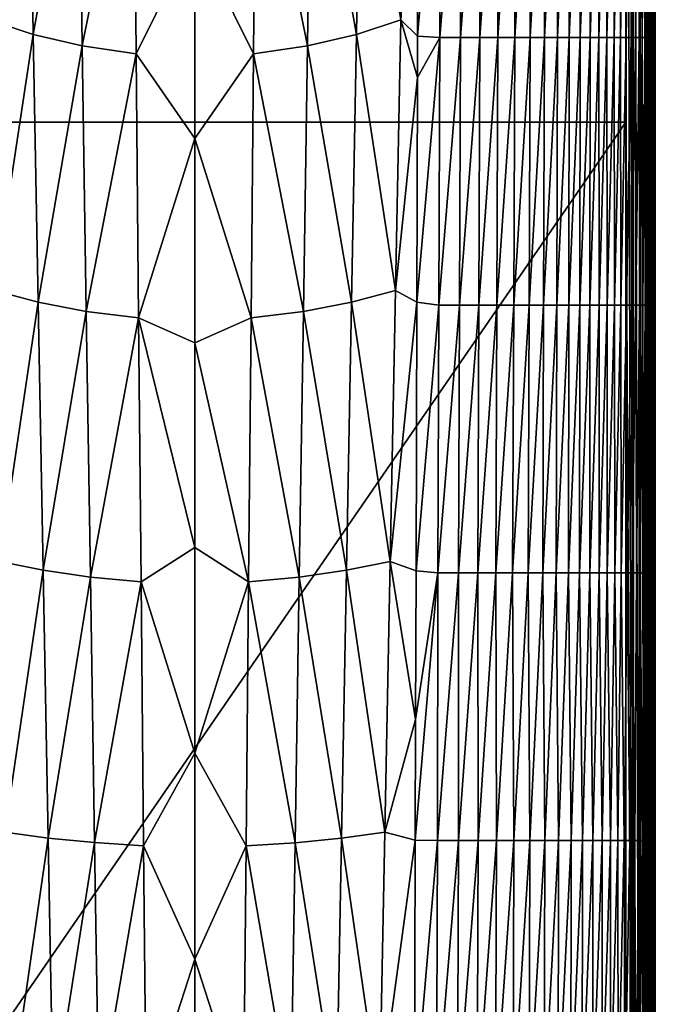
# Model space of a CAD drawing. Header units: metres. Extents: x -82 to 67, y -109 to 109.
# Tile 58 of 216: x -18 to 4, y -74 to -41. Entities that reach past the tile are written whole.
import ezdxf

# ---------------------------------------------------------------- set-up
doc = ezdxf.new("R2010")
doc.units = ezdxf.units.M
doc.layers.add('solid_21_382_010_XXX', color=7, linetype='CONTINUOUS')

msp = doc.modelspace()

# ---------------------------------------------------------------- linework, layer by layer
at = {"layer": 'solid_21_382_010_XXX'}
for points in [[(2.598521, -1.536014, -22.642931), (-26.784222, -1.536013, -22.642931), (-26.784246, -44.197315, -22.642931)], [(2.598521, -1.536014, -22.642931), (-26.784246, -44.197315, -22.642931), (2.598529, -44.197315, -22.642931)], [(2.598521, -1.536014, -22.642931), (2.598529, -44.197315, -22.642931), (2.827302, -86.858627, -22.669306)], [(2.852906, -1.536016, -22.676046), (2.598521, -1.536014, -22.642931), (2.827302, -86.858627, -22.669306)], [(2.852906, -1.536016, -22.676046), (2.827302, -86.858627, -22.669306), (2.858518, -86.858627, -22.677156)], [(3.09091, -1.536014, -22.772713), (2.852906, -1.536016, -22.676046), (3.038268, -86.85862, -22.744455)], [(2.852906, -1.536016, -22.676046), (2.858518, -86.858627, -22.677156), (3.038268, -86.85862, -22.744455)], [(3.09091, -1.536014, -22.772713), (3.038268, -86.85862, -22.744455), (3.099275, -86.85862, -22.776884)], [(3.296548, -1.536013, -22.92668), (3.09091, -1.536014, -22.772713), (3.224324, -86.85862, -22.862169)], [(3.09091, -1.536014, -22.772713), (3.099275, -86.85862, -22.776884), (3.224324, -86.85862, -22.862169)], [(3.296548, -1.536013, -22.92668), (3.224324, -86.85862, -22.862169), (3.306442, -86.85862, -22.935518)], [(3.296548, -1.536013, -22.92668), (3.37973, -86.85862, -23.017059), (3.456317, -1.536012, -23.127838)], [(3.296548, -1.536013, -22.92668), (3.306442, -86.85862, -22.935518), (3.37973, -86.85862, -23.017059)], [(3.37973, -86.85862, -23.017059), (3.46567, -86.85862, -23.142235), (3.456317, -1.536012, -23.127838)], [(3.46567, -86.85862, -23.142235), (3.464059, -3.614654, -23.14086), (3.456317, -1.536012, -23.127838)], [(3.49805, -86.85862, -23.202696), (3.478677, -5.068803, -23.166796), (3.464059, -3.614654, -23.14086)], [(3.46567, -86.85862, -23.142235), (3.49805, -86.85862, -23.202696), (3.464059, -3.614654, -23.14086)], [(3.49805, -86.85862, -23.202696), (3.487749, -5.757419, -23.183859), (3.478677, -5.068803, -23.166796)], [(3.49805, -86.85862, -23.202696), (3.507094, -7.024646, -23.22319), (3.487749, -5.757419, -23.183859)], [(3.49805, -86.85862, -23.202696), (3.566073, -86.85862, -23.382662), (3.507094, -7.024646, -23.22319)], [(3.566073, -86.85862, -23.382662), (3.52089, -7.848867, -23.254227), (3.507094, -7.024646, -23.22319)], [(3.566073, -86.85862, -23.382662), (3.543612, -9.161885, -23.312811), (3.52089, -7.848867, -23.254227)], [(3.566073, -86.85862, -23.382662), (3.556712, -9.930663, -23.352652), (3.543612, -9.161885, -23.312811)], [(3.566073, -86.85862, -23.382662), (3.568907, -10.688741, -23.395985), (3.556712, -9.930663, -23.352652)], [(3.566073, -86.85862, -23.382662), (3.573868, -86.85862, -23.413246), (3.568907, -10.688741, -23.395985)], [(3.573868, -86.85862, -23.413246), (3.586727, -11.969108, -23.479986), (3.568907, -10.688741, -23.395985)], [(3.573868, -86.85862, -23.413246), (3.601149, -86.85862, -23.642069), (3.586727, -11.969108, -23.479986)], [(3.586727, -11.969108, -23.479986), (3.601149, -86.85862, -23.642069), (3.590361, -12.289197, -23.503336)], [(3.590361, -12.289197, -23.503336), (3.60077, -41.718845, -23.642597), (3.600697, -32.534935, -23.645243)], [(3.590361, -12.289197, -23.503336), (3.601149, -86.85862, -23.642069), (3.601092, -79.341942, -23.646206)], [(3.590361, -12.289197, -23.503336), (3.601092, -79.341942, -23.646206), (3.601017, -70.419174, -23.645708)], [(3.590361, -12.289197, -23.503336), (3.601017, -70.419174, -23.645708), (3.600929, -60.385536, -23.643124)], [(3.590361, -12.289197, -23.503336), (3.600929, -60.385536, -23.643124), (3.600878, -54.789577, -23.641958)], [(3.590361, -12.289197, -23.503336), (3.600878, -54.789577, -23.641958), (3.600842, -50.655499, -23.641806)], [(3.590361, -12.289197, -23.503336), (3.600842, -50.655499, -23.641806), (3.60077, -41.718845, -23.642597)], [(-6.441082, -32.070568, -60.860748), (-4.921136, -31.469795, -60.842724), (-5.074101, -40.701286, -60.629711)], [(-5.074101, -40.701286, -60.629711), (-4.921136, -31.469795, -60.842724), (-4.506584, -31.967178, -60.818565)], [(-17.600439, -41.202488, -60.653156), (-19.111437, -40.701046, -60.629719), (-17.744442, -32.071236, -60.860737)], [(-17.600439, -41.202488, -60.653156), (-17.744442, -32.071236, -60.860737), (-16.048357, -32.541588, -60.864899)], [(-8.137218, -32.545048, -60.86483), (-6.441082, -32.070568, -60.860748), (-6.585086, -41.201931, -60.653172)], [(-6.585086, -41.201931, -60.653172), (-6.441082, -32.070568, -60.860748), (-5.074101, -40.701286, -60.629711)], [(-5.074101, -40.701286, -60.629711), (-4.506584, -31.967178, -60.818565), (-4.503608, -41.261932, -60.591049)], [(-4.503608, -41.261932, -60.591049), (-4.506584, -31.967178, -60.818565), (-3.735128, -32.188751, -60.777676)], [(-4.503608, -41.261932, -60.591049), (-3.735128, -32.188751, -60.777676), (-3.744266, -41.311043, -60.545292)], [(-3.744266, -41.311043, -60.545292), (-3.735128, -32.188751, -60.777676), (-3.018375, -32.188751, -60.727592)], [(-3.744266, -41.311043, -60.545292), (-3.018375, -32.188751, -60.727592), (-3.034746, -41.311043, -60.485394)], [(-3.034746, -41.311043, -60.485394), (-3.018375, -32.188751, -60.727592), (-2.352932, -32.188751, -60.660759)], [(-3.034746, -41.311043, -60.485394), (-2.352932, -32.188751, -60.660759), (-2.373423, -41.311043, -60.407207)], [(-2.373423, -41.311043, -60.407207), (-2.352932, -32.188751, -60.660759), (-1.73663, -32.188751, -60.574371)], [(-2.373423, -41.311043, -60.407207), (-1.73663, -32.188751, -60.574371), (-1.758806, -41.311043, -60.307922)], [(-1.758806, -41.311043, -60.307922), (-1.73663, -32.188751, -60.574371), (-1.167319, -32.188751, -60.465134)], [(-1.758806, -41.311043, -60.307922), (-1.167319, -32.188751, -60.465134), (-1.189263, -41.311043, -60.184177)], [(-1.189263, -41.311043, -60.184177), (-1.167319, -32.188751, -60.465134), (-0.642876, -32.188751, -60.329102)], [(-1.189263, -41.311043, -60.184177), (-0.642876, -32.188751, -60.329102), (-0.663039, -41.311043, -60.032173)], [(-0.663039, -41.311043, -60.032173), (-0.642876, -32.188751, -60.329102), (-0.161179, -32.188751, -60.162289)], [(-0.663039, -41.311043, -60.032173), (-0.161179, -32.188751, -60.162289), (-0.178378, -41.311043, -59.848083)], [(-0.178378, -41.311043, -59.848083), (-0.161179, -32.188751, -60.162289), (0.279893, -32.188751, -59.960709)], [(-0.178378, -41.311043, -59.848083), (0.279893, -32.188751, -59.960709), (0.266476, -41.311043, -59.62809)], [(0.266476, -41.311043, -59.62809), (0.279893, -32.188751, -59.960709), (0.682463, -32.188751, -59.720371)], [(0.266476, -41.311043, -59.62809), (0.682463, -32.188751, -59.720371), (0.673281, -41.311043, -59.368374)], [(0.673281, -41.311043, -59.368374), (0.682463, -32.188751, -59.720371), (1.048634, -32.188751, -59.437191)], [(0.673281, -41.311043, -59.368374), (1.048634, -32.188751, -59.437191), (1.04381, -41.311043, -59.064983)], [(1.04381, -41.311043, -59.064983), (1.048634, -32.188751, -59.437191), (1.380419, -32.188751, -59.106529)], [(1.04381, -41.311043, -59.064983), (1.380419, -32.188751, -59.106529), (1.379904, -41.311043, -58.713501)], [(1.379904, -41.311043, -58.713501), (1.380419, -32.188751, -59.106529), (1.679799, -32.188751, -58.723549)], [(1.379904, -41.311043, -58.713501), (1.679799, -32.188751, -58.723549), (1.683417, -41.311043, -58.30941)], [(1.683417, -41.311043, -58.30941), (1.679799, -32.188751, -58.723549), (1.948753, -32.188751, -58.283417)], [(1.683417, -41.311043, -58.30941), (1.948753, -32.188751, -58.283417), (1.956202, -41.311043, -57.848194)], [(1.956202, -41.311043, -57.848194), (1.948753, -32.188751, -58.283417), (2.189261, -32.188751, -57.781303)], [(1.956202, -41.311043, -57.848194), (2.189261, -32.188751, -57.781303), (2.200113, -41.311043, -57.325329)], [(2.200113, -41.311043, -57.325329), (2.189261, -32.188751, -57.781303), (2.403301, -32.188751, -57.212368)], [(2.200113, -41.311043, -57.325329), (2.403301, -32.188751, -57.212368), (2.417003, -41.311043, -56.736294)], [(2.417003, -41.311043, -56.736294), (2.403301, -32.188751, -57.212368), (2.592757, -32.188751, -56.571575)], [(2.417003, -41.311043, -56.736294), (2.592757, -32.188751, -56.571575), (2.608684, -41.311043, -56.076385)], [(2.608684, -41.311043, -56.076385), (2.592757, -32.188751, -56.571575), (2.759382, -32.188751, -55.853622)], [(2.608684, -41.311043, -56.076385), (2.759382, -32.188751, -55.853622), (2.776927, -41.311043, -55.340748)], [(2.776927, -41.311043, -55.340748), (2.759382, -32.188751, -55.853622), (2.904922, -32.188751, -55.053192)], [(2.776927, -41.311043, -55.340748), (2.904922, -32.188751, -55.053192), (2.923505, -41.311043, -54.524502)], [(2.923505, -41.311043, -54.524502), (2.904922, -32.188751, -55.053192), (3.03112, -32.188751, -54.164959)], [(2.923505, -41.311043, -54.524502), (3.03112, -32.188751, -54.164959), (3.050189, -41.311043, -53.622784)], [(3.050189, -41.311043, -53.622784), (3.03112, -32.188751, -54.164959), (3.139723, -32.188751, -53.183601)], [(3.050189, -41.311043, -53.622784), (3.139723, -32.188751, -53.183601), (3.158747, -41.311043, -52.630718)], [(3.158747, -41.311043, -52.630718), (3.139723, -32.188751, -53.183601), (3.232438, -32.188751, -52.103786)], [(3.158747, -41.311043, -52.630718), (3.232438, -32.188751, -52.103786), (3.250913, -41.311043, -51.54343)], [(3.250913, -41.311043, -51.54343), (3.232438, -32.188751, -52.103786), (3.310759, -32.188751, -50.920094)], [(3.250913, -41.311043, -51.54343), (3.310759, -32.188751, -50.920094), (3.32824, -41.311043, -50.356049)], [(3.32824, -41.311043, -50.356049), (3.310759, -32.188751, -50.920094), (3.376103, -32.188751, -49.627068)], [(3.32824, -41.311043, -50.356049), (3.376103, -32.188751, -49.627068), (3.392236, -41.311043, -49.063694)], [(3.392236, -41.311043, -49.063694), (3.376103, -32.188751, -49.627068), (3.429885, -32.188751, -48.219261)], [(3.392236, -41.311043, -49.063694), (3.429885, -32.188751, -48.219261), (3.444408, -41.311043, -47.661491)], [(3.444408, -41.311043, -47.661491), (3.429885, -32.188751, -48.219261), (3.473522, -32.188751, -46.691219)], [(3.444408, -41.311043, -47.661491), (3.473522, -32.188751, -46.691219), (3.486263, -41.311043, -46.144562)], [(3.486263, -41.311043, -46.144562), (3.473522, -32.188751, -46.691219), (3.508426, -32.188751, -45.037495)], [(3.486263, -41.311043, -46.144562), (3.508426, -32.188751, -45.037495), (3.519304, -41.311043, -44.508034)], [(3.519304, -41.311043, -44.508034), (3.508426, -32.188751, -45.037495), (3.535844, -32.188751, -43.252724)], [(3.519304, -41.311043, -44.508034), (3.535844, -32.188751, -43.252724), (3.544836, -41.311043, -42.747177)], [(3.544836, -41.311043, -42.747177), (3.535844, -32.188751, -43.252724), (3.556789, -32.188751, -41.331669)], [(3.544836, -41.311043, -42.747177), (3.556789, -32.188751, -41.331669), (3.563938, -41.311043, -40.857449)], [(3.563938, -41.311043, -40.857449), (3.556789, -32.188751, -41.331669), (3.572256, -32.188751, -39.269104)], [(3.563938, -41.311043, -40.857449), (3.572256, -32.188751, -39.269104), (3.577677, -41.311043, -38.834301)], [(3.577677, -41.311043, -38.834301), (3.572256, -32.188751, -39.269104), (3.58324, -32.188751, -37.059799)], [(3.577677, -41.311043, -38.834301), (3.58324, -32.188751, -37.059799), (3.587116, -41.311043, -36.673195)], [(3.587116, -41.311043, -36.673195), (3.58324, -32.188751, -37.059799), (3.590734, -32.188751, -34.698528)], [(3.587116, -41.311043, -36.673195), (3.590734, -32.188751, -34.698528), (3.593323, -41.311043, -34.369591)], [(3.593323, -41.311043, -34.369591), (3.590734, -32.188751, -34.698528), (3.59568, -32.188751, -32.180122)], [(3.593323, -41.311043, -34.369591), (3.59568, -32.188751, -32.180122), (3.597284, -41.311043, -31.919029)], [(3.597284, -41.311043, -31.919029), (3.59568, -32.188751, -32.180122), (3.59868, -32.188751, -29.499804)], [(3.597284, -41.311043, -31.919029), (3.59868, -32.188751, -29.499804), (3.599576, -41.311043, -29.317514)], [(3.599576, -41.311043, -29.317514), (3.59868, -32.188751, -29.499804), (3.600213, -32.188751, -26.652937)], [(3.599576, -41.311043, -29.317514), (3.600213, -32.188751, -26.652937), (3.600634, -41.311043, -26.561201)], [(3.600634, -41.311043, -26.561201), (3.600213, -32.188751, -26.652937), (3.600697, -32.534935, -23.645243)], [(-17.600439, -41.202488, -60.653156), (-16.048357, -32.541588, -60.864899), (-15.929292, -41.594448, -60.66008)], [(-15.929292, -41.594448, -60.66008), (-16.048357, -32.541588, -60.864899), (-14.167204, -32.859482, -60.862175)], [(-10.018351, -32.862316, -60.862118), (-8.137218, -32.545048, -60.86483), (-8.256282, -41.597328, -60.660007)], [(-8.256282, -41.597328, -60.660007), (-8.137218, -32.545048, -60.86483), (-6.585086, -41.201931, -60.653172)], [(3.600634, -41.311043, -26.561201), (3.600697, -32.534935, -23.645243), (3.60077, -41.718845, -23.642597)], [(-15.929292, -41.594448, -60.66008), (-14.167204, -32.859482, -60.862175), (-14.09433, -41.85936, -60.658302)], [(-14.09433, -41.85936, -60.658302), (-14.167204, -32.859482, -60.862175), (-12.09276, -37.816338, -60.756062)], [(-10.091224, -41.861721, -60.658245), (-12.09276, -37.816338, -60.756062), (-10.018351, -32.862316, -60.862118)], [(-10.091224, -41.861721, -60.658245), (-10.018351, -32.862316, -60.862118), (-8.256282, -41.597328, -60.660007)], [(-14.09433, -41.85936, -60.658302), (-12.09276, -37.816338, -60.756062), (-12.092762, -44.751957, -60.582264)], [(-10.091224, -41.861721, -60.658245), (-12.092762, -44.751957, -60.582264), (-12.09276, -37.816338, -60.756062)], [(-17.600439, -41.202488, -60.653156), (-18.938108, -49.932587, -60.362392), (-19.111437, -40.701046, -60.629719)], [(-6.585086, -41.201931, -60.653172), (-5.074101, -40.701286, -60.629711), (-5.247428, -49.932777, -60.362385)], [(-5.247428, -49.932777, -60.362385), (-5.074101, -40.701286, -60.629711), (-4.505163, -42.669163, -60.551495)], [(-5.074101, -40.701286, -60.629711), (-4.503608, -41.261932, -60.591049), (-4.505163, -42.669163, -60.551495)], [(-17.438089, -50.33374, -60.393307), (-18.938108, -49.932587, -60.362392), (-17.600439, -41.202488, -60.653156)], [(-17.438089, -50.33374, -60.393307), (-17.600439, -41.202488, -60.653156), (-15.929292, -41.594448, -60.66008)], [(-8.256282, -41.597328, -60.660007), (-6.585086, -41.201931, -60.653172), (-6.747437, -50.333294, -60.393318)], [(-6.747437, -50.333294, -60.393318), (-6.585086, -41.201931, -60.653172), (-5.247428, -49.932777, -60.362385)], [(-4.503608, -41.261932, -60.591049), (-3.744266, -41.311043, -60.545292), (-4.505163, -42.669163, -60.551495)], [(-17.438089, -50.33374, -60.393307), (-15.929292, -41.594448, -60.66008), (-15.795573, -50.647308, -60.404335)], [(-15.795573, -50.647308, -60.404335), (-15.929292, -41.594448, -60.66008), (-14.09433, -41.85936, -60.658302)], [(-10.091224, -41.861721, -60.658245), (-8.256282, -41.597328, -60.660007), (-8.389995, -50.649612, -60.404266)], [(-8.389995, -50.649612, -60.404266), (-8.256282, -41.597328, -60.660007), (-6.747437, -50.333294, -60.393318)], [(-3.744266, -41.311043, -60.545292), (-3.770308, -50.433334, -60.255325), (-4.520405, -50.329891, -60.312794)], [(-3.744266, -41.311043, -60.545292), (-4.520405, -50.329891, -60.312794), (-4.505163, -42.669163, -60.551495)], [(-3.034746, -41.311043, -60.485394), (-3.066333, -50.433334, -60.1842), (-3.770308, -50.433334, -60.255325)], [(-3.744266, -41.311043, -60.545292), (-3.034746, -41.311043, -60.485394), (-3.770308, -50.433334, -60.255325)], [(-2.373423, -41.311043, -60.407207), (-2.407465, -50.433334, -60.093124), (-3.066333, -50.433334, -60.1842)], [(-3.034746, -41.311043, -60.485394), (-2.373423, -41.311043, -60.407207), (-3.066333, -50.433334, -60.1842)], [(-1.758806, -41.311043, -60.307922), (-1.792931, -50.433334, -59.979256), (-2.407465, -50.433334, -60.093124)], [(-2.373423, -41.311043, -60.407207), (-1.758806, -41.311043, -60.307922), (-2.407465, -50.433334, -60.093124)], [(-1.189263, -41.311043, -60.184177), (-1.221566, -50.433334, -59.839233), (-1.792931, -50.433334, -59.979256)], [(-1.758806, -41.311043, -60.307922), (-1.189263, -41.311043, -60.184177), (-1.792931, -50.433334, -59.979256)], [(-0.663039, -41.311043, -60.032173), (-0.692014, -50.433334, -59.669407), (-1.221566, -50.433334, -59.839233)], [(-1.189263, -41.311043, -60.184177), (-0.663039, -41.311043, -60.032173), (-1.221566, -50.433334, -59.839233)], [(-0.178378, -41.311043, -59.848083), (-0.202915, -50.433334, -59.466148), (-0.692014, -50.433334, -59.669407)], [(-0.663039, -41.311043, -60.032173), (-0.178378, -41.311043, -59.848083), (-0.692014, -50.433334, -59.669407)], [(0.266476, -41.311043, -59.62809), (0.247092, -50.433334, -59.225803), (-0.202915, -50.433334, -59.466148)], [(-0.178378, -41.311043, -59.848083), (0.266476, -41.311043, -59.62809), (-0.202915, -50.433334, -59.466148)], [(0.673281, -41.311043, -59.368374), (0.659366, -50.433334, -58.94474), (0.247092, -50.433334, -59.225803)], [(0.266476, -41.311043, -59.62809), (0.673281, -41.311043, -59.368374), (0.247092, -50.433334, -59.225803)], [(1.04381, -41.311043, -59.064983), (1.035368, -50.433334, -58.61916), (0.659366, -50.433334, -58.94474)], [(0.673281, -41.311043, -59.368374), (1.04381, -41.311043, -59.064983), (0.659366, -50.433334, -58.94474)], [(1.379904, -41.311043, -58.713501), (1.376785, -50.433334, -58.24493), (1.035368, -50.433334, -58.61916)], [(1.04381, -41.311043, -59.064983), (1.379904, -41.311043, -58.713501), (1.035368, -50.433334, -58.61916)], [(1.683417, -41.311043, -58.30941), (1.685336, -50.433334, -57.817875), (1.376785, -50.433334, -58.24493)], [(1.379904, -41.311043, -58.713501), (1.683417, -41.311043, -58.30941), (1.376785, -50.433334, -58.24493)], [(1.683417, -41.311043, -58.30941), (1.956202, -41.311043, -57.848194), (1.685336, -50.433334, -57.817875)], [(1.956202, -41.311043, -57.848194), (1.962739, -50.433334, -57.333805), (1.685336, -50.433334, -57.817875)], [(1.956202, -41.311043, -57.848194), (2.200113, -41.311043, -57.325329), (1.962739, -50.433334, -57.333805)], [(2.200113, -41.311043, -57.325329), (2.210713, -50.433334, -56.788551), (1.962739, -50.433334, -57.333805)], [(2.200113, -41.311043, -57.325329), (2.417003, -41.311043, -56.736294), (2.210713, -50.433334, -56.788551)], [(2.417003, -41.311043, -56.736294), (2.43098, -50.433334, -56.177917), (2.210713, -50.433334, -56.788551)], [(2.417003, -41.311043, -56.736294), (2.608684, -41.311043, -56.076385), (2.43098, -50.433334, -56.177917)], [(2.608684, -41.311043, -56.076385), (2.625308, -50.433334, -55.497601), (2.43098, -50.433334, -56.177917)], [(2.608684, -41.311043, -56.076385), (2.776927, -41.311043, -55.340748), (2.625308, -50.433334, -55.497601)], [(2.776927, -41.311043, -55.340748), (2.795498, -50.433334, -54.743221), (2.625308, -50.433334, -55.497601)], [(2.776927, -41.311043, -55.340748), (2.923505, -41.311043, -54.524502), (2.795498, -50.433334, -54.743221)], [(2.923505, -41.311043, -54.524502), (2.943352, -50.433334, -53.910389), (2.795498, -50.433334, -54.743221)], [(2.923505, -41.311043, -54.524502), (3.050189, -41.311043, -53.622784), (2.943352, -50.433334, -53.910389)], [(3.050189, -41.311043, -53.622784), (3.070672, -50.433334, -52.994724), (2.943352, -50.433334, -53.910389)], [(3.050189, -41.311043, -53.622784), (3.158747, -41.311043, -52.630718), (3.070672, -50.433334, -52.994724)], [(3.158747, -41.311043, -52.630718), (3.179259, -50.433334, -51.99184), (3.070672, -50.433334, -52.994724)], [(3.158747, -41.311043, -52.630718), (3.250913, -41.311043, -51.54343), (3.179259, -50.433334, -51.99184)], [(3.250913, -41.311043, -51.54343), (3.270875, -50.433334, -50.897377), (3.179259, -50.433334, -51.99184)], [(3.250913, -41.311043, -51.54343), (3.32824, -41.311043, -50.356049), (3.270875, -50.433334, -50.897377)], [(3.32824, -41.311043, -50.356049), (3.347156, -50.433334, -49.707062), (3.270875, -50.433334, -50.897377)], [(3.32824, -41.311043, -50.356049), (3.392236, -41.311043, -49.063694), (3.347156, -50.433334, -49.707062)], [(3.392236, -41.311043, -49.063694), (3.409709, -50.433334, -48.416645), (3.347156, -50.433334, -49.707062)], [(3.392236, -41.311043, -49.063694), (3.444408, -41.311043, -47.661491), (3.409709, -50.433334, -48.416645)], [(3.444408, -41.311043, -47.661491), (3.460145, -50.433334, -47.021862), (3.409709, -50.433334, -48.416645)], [(3.444408, -41.311043, -47.661491), (3.486263, -41.311043, -46.144562), (3.460145, -50.433334, -47.021862)], [(3.486263, -41.311043, -46.144562), (3.500072, -50.433334, -45.518463), (3.460145, -50.433334, -47.021862)], [(3.486263, -41.311043, -46.144562), (3.519304, -41.311043, -44.508034), (3.500072, -50.433334, -45.518463)], [(3.519304, -41.311043, -44.508034), (3.53109, -50.433334, -43.902199), (3.500072, -50.433334, -45.518463)], [(3.519304, -41.311043, -44.508034), (3.544836, -41.311043, -42.747177), (3.53109, -50.433334, -43.902199)], [(3.544836, -41.311043, -42.747177), (3.554571, -50.433334, -42.169052), (3.53109, -50.433334, -43.902199)], [(3.544836, -41.311043, -42.747177), (3.563938, -41.311043, -40.857449), (3.554571, -50.433334, -42.169052)], [(3.563938, -41.311043, -40.857449), (3.571668, -50.433334, -40.315216), (3.554571, -50.433334, -42.169052)], [(3.563938, -41.311043, -40.857449), (3.577677, -41.311043, -38.834301), (3.571668, -50.433334, -40.315216)], [(3.577677, -41.311043, -38.834301), (3.583527, -50.433334, -38.336891), (3.571668, -50.433334, -40.315216)], [(3.577677, -41.311043, -38.834301), (3.587116, -41.311043, -36.673195), (3.583527, -50.433334, -38.336891)], [(3.587116, -41.311043, -36.673195), (3.591292, -50.433334, -36.230289), (3.583527, -50.433334, -38.336891)], [(3.587116, -41.311043, -36.673195), (3.593323, -41.311043, -34.369591), (3.591292, -50.433334, -36.230289)], [(3.593323, -41.311043, -34.369591), (3.596105, -50.433334, -33.991604), (3.591292, -50.433334, -36.230289)], [(3.593323, -41.311043, -34.369591), (3.597284, -41.311043, -31.919029), (3.596105, -50.433334, -33.991604)], [(3.597284, -41.311043, -31.919029), (3.599007, -50.433334, -31.617165), (3.596105, -50.433334, -33.991604)], [(3.597284, -41.311043, -31.919029), (3.599576, -41.311043, -29.317514), (3.599007, -50.433334, -31.617165)], [(3.599576, -41.311043, -29.317514), (3.600534, -50.433334, -29.103819), (3.599007, -50.433334, -31.617165)], [(3.599576, -41.311043, -29.317514), (3.600634, -41.311043, -26.561201), (3.600534, -50.433334, -29.103819)], [(3.600634, -41.311043, -26.561201), (3.601082, -50.433334, -26.44858), (3.600534, -50.433334, -29.103819)], [(3.600634, -41.311043, -26.561201), (3.60077, -41.718845, -23.642597), (3.601082, -50.433334, -26.44858)], [(-15.795573, -50.647308, -60.404335), (-14.09433, -41.85936, -60.658302), (-14.012695, -50.859234, -60.404285)], [(-14.012695, -50.859234, -60.404285), (-14.09433, -41.85936, -60.658302), (-12.092762, -44.751957, -60.582264)], [(-10.172855, -50.861126, -60.404228), (-12.092762, -44.751957, -60.582264), (-10.091224, -41.861721, -60.658245)], [(-10.172855, -50.861126, -60.404228), (-10.091224, -41.861721, -60.658245), (-8.389995, -50.649612, -60.404266)], [(3.60077, -41.718845, -23.642597), (3.600842, -50.655499, -23.641806), (3.601082, -50.433334, -26.44858)], [(-5.247428, -49.932777, -60.362385), (-4.505163, -42.669163, -60.551495), (-4.520405, -50.329891, -60.312794)], [(2.598529, -44.197315, -22.642931), (-26.784246, -44.197315, -22.642931), (-26.784435, -86.858612, -22.642931)], [(2.598529, -44.197315, -22.642931), (-26.784435, -86.858612, -22.642931), (2.598693, -86.85862, -22.642931)], [(2.598529, -44.197315, -22.642931), (2.598693, -86.85862, -22.642931), (2.827302, -86.858627, -22.669306)], [(-14.012695, -50.859234, -60.404285), (-12.092762, -44.751957, -60.582264), (-12.092765, -51.710541, -60.378056)], [(-10.172855, -50.861126, -60.404228), (-12.092765, -51.710541, -60.378056), (-12.092762, -44.751957, -60.582264)], [(-17.438089, -50.33374, -60.393307), (-18.753109, -59.164127, -60.041855), (-18.938108, -49.932587, -60.362392)], [(-6.747437, -50.333294, -60.393318), (-5.247428, -49.932777, -60.362385), (-5.432426, -59.164268, -60.041851)], [(-5.432426, -59.164268, -60.041851), (-5.247428, -49.932777, -60.362385), (-4.520405, -50.329891, -60.312794)], [(-17.265322, -59.464993, -60.081902), (-18.753109, -59.164127, -60.041855), (-17.438089, -50.33374, -60.393307)], [(-17.265322, -59.464993, -60.081902), (-17.438089, -50.33374, -60.393307), (-15.795573, -50.647308, -60.404335)], [(-8.389995, -50.649612, -60.404266), (-6.747437, -50.333294, -60.393318), (-6.920205, -59.464657, -60.081913)], [(-6.920205, -59.464657, -60.081913), (-6.747437, -50.333294, -60.393318), (-5.432426, -59.164268, -60.041851)], [(-5.432426, -59.164268, -60.041851), (-4.520405, -50.329891, -60.312794), (-4.548335, -59.486176, -59.976192)], [(-3.770308, -50.433334, -60.255325), (-4.548335, -59.486176, -59.976192), (-4.520405, -50.329891, -60.312794)], [(-17.265322, -59.464993, -60.081902), (-15.795573, -50.647308, -60.404335), (-15.6536, -59.700169, -60.098186)], [(-15.6536, -59.700169, -60.098186), (-15.795573, -50.647308, -60.404335), (-14.012695, -50.859234, -60.404285)], [(-10.172855, -50.861126, -60.404228), (-8.389995, -50.649612, -60.404266), (-8.531961, -59.701897, -60.098122)], [(-8.531961, -59.701897, -60.098122), (-8.389995, -50.649612, -60.404266), (-6.920205, -59.464657, -60.081913)], [(-3.770308, -50.433334, -60.255325), (-3.806525, -59.55563, -59.908981), (-4.548335, -59.486176, -59.976192)], [(-3.066333, -50.433334, -60.1842), (-3.10698, -59.55563, -59.825676), (-3.806525, -59.55563, -59.908981)], [(-3.770308, -50.433334, -60.255325), (-3.066333, -50.433334, -60.1842), (-3.806525, -59.55563, -59.908981)], [(-2.407465, -50.433334, -60.093124), (-2.449587, -59.55563, -59.720718), (-3.10698, -59.55563, -59.825676)], [(-3.066333, -50.433334, -60.1842), (-2.407465, -50.433334, -60.093124), (-3.10698, -59.55563, -59.825676)], [(-1.792931, -50.433334, -59.979256), (-1.834253, -59.55563, -59.591259), (-2.449587, -59.55563, -59.720718)], [(-2.407465, -50.433334, -60.093124), (-1.792931, -50.433334, -59.979256), (-2.449587, -59.55563, -59.720718)], [(-1.221566, -50.433334, -59.839233), (-1.260227, -59.55563, -59.433975), (-1.834253, -59.55563, -59.591259)], [(-1.792931, -50.433334, -59.979256), (-1.221566, -50.433334, -59.839233), (-1.834253, -59.55563, -59.591259)], [(-0.692014, -50.433334, -59.669407), (-0.72656, -59.55563, -59.245422), (-1.260227, -59.55563, -59.433975)], [(-1.221566, -50.433334, -59.839233), (-0.692014, -50.433334, -59.669407), (-1.260227, -59.55563, -59.433975)], [(-0.202915, -50.433334, -59.466148), (-0.232304, -59.55563, -59.022141), (-0.72656, -59.55563, -59.245422)], [(-0.692014, -50.433334, -59.669407), (-0.202915, -50.433334, -59.466148), (-0.72656, -59.55563, -59.245422)], [(0.247092, -50.433334, -59.225803), (0.223491, -59.55563, -58.760685), (-0.232304, -59.55563, -59.022141)], [(-0.202915, -50.433334, -59.466148), (0.247092, -50.433334, -59.225803), (-0.232304, -59.55563, -59.022141)], [(0.659366, -50.433334, -58.94474), (0.641777, -59.55563, -58.457596), (0.223491, -59.55563, -58.760685)], [(0.247092, -50.433334, -59.225803), (0.659366, -50.433334, -58.94474), (0.223491, -59.55563, -58.760685)], [(1.035368, -50.433334, -58.61916), (1.023746, -59.55563, -58.10928), (0.641777, -59.55563, -58.457596)], [(0.659366, -50.433334, -58.94474), (1.035368, -50.433334, -58.61916), (0.641777, -59.55563, -58.457596)], [(1.376785, -50.433334, -58.24493), (1.370947, -59.55563, -57.711926), (1.023746, -59.55563, -58.10928)], [(1.035368, -50.433334, -58.61916), (1.376785, -50.433334, -58.24493), (1.023746, -59.55563, -58.10928)], [(1.685336, -50.433334, -57.817875), (1.684955, -59.55563, -57.261711), (1.370947, -59.55563, -57.711926)], [(1.376785, -50.433334, -58.24493), (1.685336, -50.433334, -57.817875), (1.370947, -59.55563, -57.711926)], [(1.962739, -50.433334, -57.333805), (1.967346, -59.55563, -56.75481), (1.684955, -59.55563, -57.261711)], [(1.685336, -50.433334, -57.817875), (1.962739, -50.433334, -57.333805), (1.684955, -59.55563, -57.261711)], [(1.962739, -50.433334, -57.333805), (2.210713, -50.433334, -56.788551), (1.967346, -59.55563, -56.75481)], [(2.210713, -50.433334, -56.788551), (2.219698, -59.55563, -56.187393), (1.967346, -59.55563, -56.75481)], [(2.210713, -50.433334, -56.788551), (2.43098, -50.433334, -56.177917), (2.219698, -59.55563, -56.187393)], [(2.43098, -50.433334, -56.177917), (2.443604, -59.55563, -55.555637), (2.219698, -59.55563, -56.187393)], [(2.43098, -50.433334, -56.177917), (2.625308, -50.433334, -55.497601), (2.443604, -59.55563, -55.555637)], [(2.625308, -50.433334, -55.497601), (2.640816, -59.55563, -54.855675), (2.443604, -59.55563, -55.555637)], [(2.625308, -50.433334, -55.497601), (2.795498, -50.433334, -54.743221), (2.640816, -59.55563, -54.855675)], [(2.795498, -50.433334, -54.743221), (2.813164, -59.55563, -54.083633), (2.640816, -59.55563, -54.855675)], [(2.795498, -50.433334, -54.743221), (2.943352, -50.433334, -53.910389), (2.813164, -59.55563, -54.083633)], [(2.943352, -50.433334, -53.910389), (2.962478, -59.55563, -53.23563), (2.813164, -59.55563, -54.083633)], [(2.943352, -50.433334, -53.910389), (3.070672, -50.433334, -52.994724), (2.962478, -59.55563, -53.23563)], [(3.070672, -50.433334, -52.994724), (3.09059, -59.55563, -52.307793), (2.962478, -59.55563, -53.23563)], [(3.070672, -50.433334, -52.994724), (3.179259, -50.433334, -51.99184), (3.09059, -59.55563, -52.307793)], [(3.179259, -50.433334, -51.99184), (3.199329, -59.55563, -51.296238), (3.09059, -59.55563, -52.307793)], [(3.179259, -50.433334, -51.99184), (3.270875, -50.433334, -50.897377), (3.199329, -59.55563, -51.296238)], [(3.270875, -50.433334, -50.897377), (3.290497, -59.55563, -50.197159), (3.199329, -59.55563, -51.296238)], [(3.270875, -50.433334, -50.897377), (3.347156, -50.433334, -49.707062), (3.290497, -59.55563, -50.197159)], [(3.347156, -50.433334, -49.707062), (3.365815, -59.55563, -49.00692), (3.290497, -59.55563, -50.197159)], [(3.347156, -50.433334, -49.707062), (3.409709, -50.433334, -48.416645), (3.365815, -59.55563, -49.00692)], [(3.409709, -50.433334, -48.416645), (3.426997, -59.55563, -47.721912), (3.365815, -59.55563, -49.00692)], [(3.409709, -50.433334, -48.416645), (3.460145, -50.433334, -47.021862), (3.426997, -59.55563, -47.721912)], [(3.460145, -50.433334, -47.021862), (3.475753, -59.55563, -46.338531), (3.426997, -59.55563, -47.721912)], [(3.460145, -50.433334, -47.021862), (3.500072, -50.433334, -45.518463), (3.475753, -59.55563, -46.338531)], [(3.500072, -50.433334, -45.518463), (3.513795, -59.55563, -44.853165), (3.475753, -59.55563, -46.338531)], [(3.500072, -50.433334, -45.518463), (3.53109, -50.433334, -43.902199), (3.513795, -59.55563, -44.853165)], [(3.53109, -50.433334, -43.902199), (3.542821, -59.55563, -43.262218), (3.513795, -59.55563, -44.853165)], [(3.53109, -50.433334, -43.902199), (3.554571, -50.433334, -42.169052), (3.542821, -59.55563, -43.262218)], [(3.554571, -50.433334, -42.169052), (3.564274, -59.55563, -41.562408), (3.542821, -59.55563, -43.262218)], [(3.554571, -50.433334, -42.169052), (3.571668, -50.433334, -40.315216), (3.564274, -59.55563, -41.562408)], [(3.571668, -50.433334, -40.315216), (3.579383, -59.55563, -39.750706), (3.564274, -59.55563, -41.562408)], [(3.571668, -50.433334, -40.315216), (3.583527, -50.433334, -38.336891), (3.579383, -59.55563, -39.750706)], [(3.583527, -50.433334, -38.336891), (3.589373, -59.55563, -37.824085), (3.579383, -59.55563, -39.750706)], [(3.583527, -50.433334, -38.336891), (3.591292, -50.433334, -36.230289), (3.589373, -59.55563, -37.824085)], [(3.591292, -50.433334, -36.230289), (3.595468, -59.55563, -35.779526), (3.589373, -59.55563, -37.824085)], [(3.591292, -50.433334, -36.230289), (3.596105, -50.433334, -33.991604), (3.595468, -59.55563, -35.779526)], [(3.596105, -50.433334, -33.991604), (3.598891, -59.55563, -33.614002), (3.595468, -59.55563, -35.779526)], [(3.596105, -50.433334, -33.991604), (3.599007, -50.433334, -31.617165), (3.598891, -59.55563, -33.614002)], [(3.599007, -50.433334, -31.617165), (3.600732, -59.55563, -31.324636), (3.598891, -59.55563, -33.614002)], [(3.599007, -50.433334, -31.617165), (3.600534, -50.433334, -29.103819), (3.600732, -59.55563, -31.324636)], [(3.600534, -50.433334, -29.103819), (3.601498, -59.55563, -28.909159), (3.600732, -59.55563, -31.324636)], [(3.600534, -50.433334, -29.103819), (3.601082, -50.433334, -26.44858), (3.601498, -59.55563, -28.909159)], [(3.601082, -50.433334, -26.44858), (3.600842, -50.655499, -23.641806), (3.601538, -59.55563, -26.365465)], [(3.601538, -59.55563, -26.365465), (3.600842, -50.655499, -23.641806), (3.600878, -54.789577, -23.641958)], [(3.601082, -50.433334, -26.44858), (3.601538, -59.55563, -26.365465), (3.601498, -59.55563, -28.909159)], [(-15.6536, -59.700169, -60.098186), (-14.012695, -50.859234, -60.404285), (-13.926153, -59.859112, -60.100552)], [(-14.012695, -50.859234, -60.404285), (-12.092765, -51.710541, -60.378056), (-12.092767, -58.692215, -60.143341)], [(-13.926153, -59.859112, -60.100552), (-14.012695, -50.859234, -60.404285), (-12.092767, -58.692215, -60.143341)], [(-10.259394, -59.860531, -60.100498), (-12.092765, -51.710541, -60.378056), (-10.172855, -50.861126, -60.404228)], [(-10.259394, -59.860531, -60.100498), (-10.172855, -50.861126, -60.404228), (-8.531961, -59.701897, -60.098122)], [(-10.259394, -59.860531, -60.100498), (-12.092767, -58.692215, -60.143341), (-12.092765, -51.710541, -60.378056)], [(3.600878, -54.789577, -23.641958), (3.600929, -60.385536, -23.643124), (3.601538, -59.55563, -26.365465)], [(-13.926153, -59.859112, -60.100552), (-12.092767, -58.692215, -60.143341), (-12.09277, -65.697609, -59.877987)], [(-10.259394, -59.860531, -60.100498), (-12.09277, -65.697609, -59.877987), (-12.092767, -58.692215, -60.143341)], [(-17.265322, -59.464993, -60.081902), (-18.565128, -68.395668, -59.669212), (-18.753109, -59.164127, -60.041855)], [(-6.920205, -59.464657, -60.081913), (-5.432426, -59.164268, -60.041851), (-5.620407, -68.39576, -59.669209)], [(-5.620407, -68.39576, -59.669209), (-5.432426, -59.164268, -60.041851), (-4.565322, -64.5513, -59.766335)], [(-5.432426, -59.164268, -60.041851), (-4.548335, -59.486176, -59.976192), (-4.565322, -64.5513, -59.766335)], [(-17.090065, -68.596245, -59.719662), (-18.565128, -68.395668, -59.669212), (-17.265322, -59.464993, -60.081902)], [(-17.090065, -68.596245, -59.719662), (-17.265322, -59.464993, -60.081902), (-15.6536, -59.700169, -60.098186)], [(-17.090065, -68.596245, -59.719662), (-15.6536, -59.700169, -60.098186), (-15.509766, -68.753029, -59.742138)], [(-15.509766, -68.753029, -59.742138), (-15.6536, -59.700169, -60.098186), (-13.926153, -59.859112, -60.100552)], [(-10.259394, -59.860531, -60.100498), (-8.531961, -59.701897, -60.098122), (-8.675786, -68.754181, -59.742088)], [(-8.675786, -68.754181, -59.742088), (-8.531961, -59.701897, -60.098122), (-7.095463, -68.596024, -59.719673)], [(-8.531961, -59.701897, -60.098122), (-6.920205, -59.464657, -60.081913), (-7.095463, -68.596024, -59.719673)], [(-7.095463, -68.596024, -59.719673), (-6.920205, -59.464657, -60.081913), (-5.620407, -68.39576, -59.669209)], [(-3.806525, -59.55563, -59.908981), (-3.822977, -68.677917, -59.505066), (-4.578638, -68.671463, -59.583378)], [(-3.806525, -59.55563, -59.908981), (-4.578638, -68.671463, -59.583378), (-4.565322, -64.5513, -59.766335)], [(-4.548335, -59.486176, -59.976192), (-3.806525, -59.55563, -59.908981), (-4.565322, -64.5513, -59.766335)], [(-3.10698, -59.55563, -59.825676), (-3.10846, -68.677917, -59.40519), (-3.822977, -68.677917, -59.505066)], [(-3.806525, -59.55563, -59.908981), (-3.10698, -59.55563, -59.825676), (-3.822977, -68.677917, -59.505066)], [(-2.449587, -59.55563, -59.720718), (-2.435804, -68.677917, -59.280453), (-3.10846, -68.677917, -59.40519)], [(-3.10698, -59.55563, -59.825676), (-2.449587, -59.55563, -59.720718), (-3.10846, -68.677917, -59.40519)], [(-2.449587, -59.55563, -59.720718), (-1.834253, -59.55563, -59.591259), (-2.435804, -68.677917, -59.280453)], [(-1.834253, -59.55563, -59.591259), (-1.805465, -68.677917, -59.127689), (-2.435804, -68.677917, -59.280453)], [(-1.834253, -59.55563, -59.591259), (-1.260227, -59.55563, -59.433975), (-1.805465, -68.677917, -59.127689)], [(-1.260227, -59.55563, -59.433975), (-1.216969, -68.677917, -58.943398), (-1.805465, -68.677917, -59.127689)], [(-1.260227, -59.55563, -59.433975), (-0.72656, -59.55563, -59.245422), (-1.216969, -68.677917, -58.943398)], [(-0.72656, -59.55563, -59.245422), (-0.669721, -68.677917, -58.724018), (-1.216969, -68.677917, -58.943398)], [(-0.72656, -59.55563, -59.245422), (-0.232304, -59.55563, -59.022141), (-0.669721, -68.677917, -58.724018)], [(-0.232304, -59.55563, -59.022141), (-0.163128, -68.677917, -58.466), (-0.669721, -68.677917, -58.724018)], [(-0.232304, -59.55563, -59.022141), (0.223491, -59.55563, -58.760685), (-0.163128, -68.677917, -58.466)], [(0.223491, -59.55563, -58.760685), (0.303406, -68.677917, -58.165779), (-0.163128, -68.677917, -58.466)], [(0.223491, -59.55563, -58.760685), (0.641777, -59.55563, -58.457596), (0.303406, -68.677917, -58.165779)], [(0.641777, -59.55563, -58.457596), (0.73054, -68.677917, -57.819786), (0.303406, -68.677917, -58.165779)], [(0.641777, -59.55563, -58.457596), (1.023746, -59.55563, -58.10928), (0.73054, -68.677917, -57.819786)], [(1.023746, -59.55563, -58.10928), (1.119524, -68.677917, -57.424316), (0.73054, -68.677917, -57.819786)], [(1.023746, -59.55563, -58.10928), (1.370947, -59.55563, -57.711926), (1.119524, -68.677917, -57.424316)], [(1.370947, -59.55563, -57.711926), (1.471919, -68.677917, -56.975574), (1.119524, -68.677917, -57.424316)], [(1.370947, -59.55563, -57.711926), (1.684955, -59.55563, -57.261711), (1.471919, -68.677917, -56.975574)], [(1.684955, -59.55563, -57.261711), (1.78929, -68.677917, -56.469784), (1.471919, -68.677917, -56.975574)], [(1.684955, -59.55563, -57.261711), (1.967346, -59.55563, -56.75481), (1.78929, -68.677917, -56.469784)], [(1.967346, -59.55563, -56.75481), (2.073202, -68.677917, -55.903156), (1.78929, -68.677917, -56.469784)], [(1.967346, -59.55563, -56.75481), (2.219698, -59.55563, -56.187393), (2.073202, -68.677917, -55.903156)], [(2.219698, -59.55563, -56.187393), (2.325221, -68.677917, -55.2719), (2.073202, -68.677917, -55.903156)], [(2.219698, -59.55563, -56.187393), (2.443604, -59.55563, -55.555637), (2.325221, -68.677917, -55.2719)], [(2.443604, -59.55563, -55.555637), (2.547063, -68.677917, -54.572269), (2.325221, -68.677917, -55.2719)], [(2.443604, -59.55563, -55.555637), (2.640816, -59.55563, -54.855675), (2.547063, -68.677917, -54.572269)], [(2.640816, -59.55563, -54.855675), (2.740723, -68.677917, -53.800575), (2.547063, -68.677917, -54.572269)], [(2.640816, -59.55563, -54.855675), (2.813164, -59.55563, -54.083633), (2.740723, -68.677917, -53.800575)], [(2.813164, -59.55563, -54.083633), (2.908226, -68.677917, -52.95314), (2.740723, -68.677917, -53.800575)], [(2.813164, -59.55563, -54.083633), (2.962478, -59.55563, -53.23563), (2.908226, -68.677917, -52.95314)], [(2.962478, -59.55563, -53.23563), (3.051594, -68.677917, -52.026279), (2.908226, -68.677917, -52.95314)], [(2.962478, -59.55563, -53.23563), (3.09059, -59.55563, -52.307793), (3.051594, -68.677917, -52.026279)], [(3.09059, -59.55563, -52.307793), (3.172852, -68.677917, -51.016312), (3.051594, -68.677917, -52.026279)], [(3.09059, -59.55563, -52.307793), (3.199329, -59.55563, -51.296238), (3.172852, -68.677917, -51.016312)], [(3.199329, -59.55563, -51.296238), (3.27402, -68.677917, -49.919601), (3.172852, -68.677917, -51.016312)], [(3.199329, -59.55563, -51.296238), (3.290497, -59.55563, -50.197159), (3.27402, -68.677917, -49.919601)], [(3.290497, -59.55563, -50.197159), (3.357085, -68.677917, -48.73278), (3.27402, -68.677917, -49.919601)], [(3.290497, -59.55563, -50.197159), (3.365815, -59.55563, -49.00692), (3.357085, -68.677917, -48.73278)], [(3.365815, -59.55563, -49.00692), (3.42402, -68.677917, -47.452606), (3.357085, -68.677917, -48.73278)], [(3.365815, -59.55563, -49.00692), (3.426997, -59.55563, -47.721912), (3.42402, -68.677917, -47.452606)], [(3.426997, -59.55563, -47.721912), (3.476796, -68.677917, -46.075848), (3.42402, -68.677917, -47.452606)], [(3.426997, -59.55563, -47.721912), (3.475753, -59.55563, -46.338531), (3.476796, -68.677917, -46.075848)], [(3.475753, -59.55563, -46.338531), (3.517388, -68.677917, -44.599258), (3.476796, -68.677917, -46.075848)], [(3.475753, -59.55563, -46.338531), (3.513795, -59.55563, -44.853165), (3.517388, -68.677917, -44.599258)], [(3.513795, -59.55563, -44.853165), (3.547763, -68.677917, -43.019611), (3.517388, -68.677917, -44.599258)], [(3.513795, -59.55563, -44.853165), (3.542821, -59.55563, -43.262218), (3.547763, -68.677917, -43.019611)], [(3.542821, -59.55563, -43.262218), (3.569686, -68.677917, -41.33395), (3.547763, -68.677917, -43.019611)], [(3.542821, -59.55563, -43.262218), (3.564274, -59.55563, -41.562408), (3.569686, -68.677917, -41.33395)], [(3.564274, -59.55563, -41.562408), (3.584601, -68.677917, -39.53978), (3.569686, -68.677917, -41.33395)], [(3.564274, -59.55563, -41.562408), (3.579383, -59.55563, -39.750706), (3.584601, -68.677917, -39.53978)], [(3.579383, -59.55563, -39.750706), (3.593925, -68.677917, -37.634632), (3.584601, -68.677917, -39.53978)], [(3.579383, -59.55563, -39.750706), (3.589373, -59.55563, -37.824085), (3.593925, -68.677917, -37.634632)], [(3.589373, -59.55563, -37.824085), (3.599076, -68.677917, -35.616039), (3.593925, -68.677917, -37.634632)], [(3.589373, -59.55563, -37.824085), (3.595468, -59.55563, -35.779526), (3.599076, -68.677917, -35.616039)], [(3.595468, -59.55563, -35.779526), (3.601469, -68.677917, -33.481537), (3.599076, -68.677917, -35.616039)], [(3.595468, -59.55563, -35.779526), (3.598891, -59.55563, -33.614002), (3.601469, -68.677917, -33.481537)], [(3.598891, -59.55563, -33.614002), (3.602405, -68.677917, -31.228781), (3.601469, -68.677917, -33.481537)], [(3.598891, -59.55563, -33.614002), (3.600732, -59.55563, -31.324636), (3.602405, -68.677917, -31.228781)], [(3.600732, -59.55563, -31.324636), (3.602479, -68.677917, -28.856157), (3.602405, -68.677917, -31.228781)], [(3.600732, -59.55563, -31.324636), (3.601498, -59.55563, -28.909159), (3.602479, -68.677917, -28.856157)], [(3.601538, -59.55563, -26.365465), (3.600929, -60.385536, -23.643124), (3.601017, -70.419174, -23.645708)], [(3.601538, -59.55563, -26.365465), (3.601017, -70.419174, -23.645708), (3.602024, -68.677917, -26.36232)], [(3.601498, -59.55563, -28.909159), (3.602024, -68.677917, -26.36232), (3.602479, -68.677917, -28.856157)], [(3.601498, -59.55563, -28.909159), (3.601538, -59.55563, -26.365465), (3.602024, -68.677917, -26.36232)], [(-15.509766, -68.753029, -59.742138), (-13.926153, -59.859112, -60.100552), (-13.838552, -68.858994, -59.747536)], [(-13.838552, -68.858994, -59.747536), (-13.926153, -59.859112, -60.100552), (-12.09277, -65.697609, -59.877987)], [(-10.346991, -68.859932, -59.747494), (-12.09277, -65.697609, -59.877987), (-10.259394, -59.860531, -60.100498)], [(-10.346991, -68.859932, -59.747494), (-10.259394, -59.860531, -60.100498), (-8.675786, -68.754181, -59.742088)], [(-5.620407, -68.39576, -59.669209), (-4.565322, -64.5513, -59.766335), (-4.578638, -68.671463, -59.583378)], [(-13.838552, -68.858994, -59.747536), (-12.09277, -65.697609, -59.877987), (-12.092772, -72.726845, -59.581882)], [(-10.346991, -68.859932, -59.747494), (-12.092772, -72.726845, -59.581882), (-12.09277, -65.697609, -59.877987)], [(-17.090065, -68.596245, -59.719662), (-18.382854, -77.627205, -59.245567), (-18.565128, -68.395668, -59.669212)], [(-7.095463, -68.596024, -59.719673), (-5.620407, -68.39576, -59.669209), (-5.80268, -77.627251, -59.245564)], [(-5.80268, -77.627251, -59.245564), (-5.620407, -68.39576, -59.669209), (-4.578638, -68.671463, -59.583378)], [(-16.920248, -77.727493, -59.307304), (-18.382854, -77.627205, -59.245567), (-17.090065, -68.596245, -59.719662)], [(-16.920248, -77.727493, -59.307304), (-17.090065, -68.596245, -59.719662), (-15.509766, -68.753029, -59.742138)], [(-16.920248, -77.727493, -59.307304), (-15.509766, -68.753029, -59.742138), (-15.370469, -77.805885, -59.336712)], [(-15.370469, -77.805885, -59.336712), (-15.509766, -68.753029, -59.742138), (-13.838552, -68.858994, -59.747536)], [(-10.346991, -68.859932, -59.747494), (-8.675786, -68.754181, -59.742088), (-8.815073, -77.806465, -59.336685)], [(-8.815073, -77.806465, -59.336685), (-8.675786, -68.754181, -59.742088), (-7.265283, -77.727379, -59.307308)], [(-8.675786, -68.754181, -59.742088), (-7.095463, -68.596024, -59.719673), (-7.265283, -77.727379, -59.307308)], [(-7.265283, -77.727379, -59.307308), (-7.095463, -68.596024, -59.719673), (-5.80268, -77.627251, -59.245564)], [(-5.80268, -77.627251, -59.245564), (-4.578638, -68.671463, -59.583378), (-4.602411, -77.80307, -59.139374)], [(-3.822977, -68.677917, -59.505066), (-4.602411, -77.80307, -59.139374), (-4.578638, -68.671463, -59.583378)], [(-3.822977, -68.677917, -59.505066), (-3.8529, -77.800217, -59.049805), (-4.602411, -77.80307, -59.139374)], [(-3.10846, -68.677917, -59.40519), (-3.141474, -77.800217, -58.936554), (-3.8529, -77.800217, -59.049805)], [(-3.822977, -68.677917, -59.505066), (-3.10846, -68.677917, -59.40519), (-3.8529, -77.800217, -59.049805)], [(-2.435804, -68.677917, -59.280453), (-2.469517, -77.800217, -58.796761), (-3.141474, -77.800217, -58.936554)], [(-3.10846, -68.677917, -59.40519), (-2.435804, -68.677917, -59.280453), (-3.141474, -77.800217, -58.936554)], [(-1.805465, -68.677917, -59.127689), (-1.837912, -77.800217, -58.627296), (-2.469517, -77.800217, -58.796761)], [(-2.435804, -68.677917, -59.280453), (-1.805465, -68.677917, -59.127689), (-2.469517, -77.800217, -58.796761)], [(-1.216969, -68.677917, -58.943398), (-1.246546, -77.800217, -58.42482), (-1.837912, -77.800217, -58.627296)], [(-1.805465, -68.677917, -59.127689), (-1.216969, -68.677917, -58.943398), (-1.837912, -77.800217, -58.627296)], [(-0.669721, -68.677917, -58.724018), (-0.695236, -77.800217, -58.18597), (-1.246546, -77.800217, -58.42482)], [(-1.216969, -68.677917, -58.943398), (-0.669721, -68.677917, -58.724018), (-1.246546, -77.800217, -58.42482)], [(-0.163128, -68.677917, -58.466), (-0.183799, -77.800217, -57.907394), (-0.695236, -77.800217, -58.18597)], [(-0.669721, -68.677917, -58.724018), (-0.163128, -68.677917, -58.466), (-0.695236, -77.800217, -58.18597)], [(0.303406, -68.677917, -58.165779), (0.28795, -77.800217, -57.585735), (-0.183799, -77.800217, -57.907394)], [(-0.163128, -68.677917, -58.466), (0.303406, -68.677917, -58.165779), (-0.183799, -77.800217, -57.907394)], [(0.73054, -68.677917, -57.819786), (0.720337, -77.800217, -57.217628), (0.28795, -77.800217, -57.585735)], [(0.303406, -68.677917, -58.165779), (0.73054, -68.677917, -57.819786), (0.28795, -77.800217, -57.585735)], [(1.119524, -68.677917, -57.424316), (1.114497, -77.800217, -56.799667), (0.720337, -77.800217, -57.217628)], [(0.73054, -68.677917, -57.819786), (1.119524, -68.677917, -57.424316), (0.720337, -77.800217, -57.217628)], [(1.471919, -68.677917, -56.975574), (1.471846, -77.800217, -56.328438), (1.114497, -77.800217, -56.799667)], [(1.119524, -68.677917, -57.424316), (1.471919, -68.677917, -56.975574), (1.114497, -77.800217, -56.799667)], [(1.78929, -68.677917, -56.469784), (1.793804, -77.800217, -55.800507), (1.471846, -77.800217, -56.328438)], [(1.471919, -68.677917, -56.975574), (1.78929, -68.677917, -56.469784), (1.471846, -77.800217, -56.328438)], [(1.78929, -68.677917, -56.469784), (2.073202, -68.677917, -55.903156), (1.793804, -77.800217, -55.800507)], [(2.073202, -68.677917, -55.903156), (2.081789, -77.800217, -55.212463), (1.793804, -77.800217, -55.800507)], [(2.073202, -68.677917, -55.903156), (2.325221, -68.677917, -55.2719), (2.081789, -77.800217, -55.212463)], [(2.325221, -68.677917, -55.2719), (2.337225, -77.800217, -54.560886), (2.081789, -77.800217, -55.212463)], [(2.325221, -68.677917, -55.2719), (2.547063, -68.677917, -54.572269), (2.337225, -77.800217, -54.560886)], [(2.547063, -68.677917, -54.572269), (2.561789, -77.800217, -53.842461), (2.337225, -77.800217, -54.560886)], [(2.547063, -68.677917, -54.572269), (2.740723, -68.677917, -53.800575), (2.561789, -77.800217, -53.842461)], [(2.740723, -68.677917, -53.800575), (2.757504, -77.800217, -53.054008), (2.561789, -77.800217, -53.842461)], [(2.740723, -68.677917, -53.800575), (2.908226, -68.677917, -52.95314), (2.757504, -77.800217, -53.054008)], [(2.908226, -68.677917, -52.95314), (2.926415, -77.800217, -52.192371), (2.757504, -77.800217, -53.054008)], [(2.908226, -68.677917, -52.95314), (3.051594, -68.677917, -52.026279), (2.926415, -77.800217, -52.192371)], [(3.051594, -68.677917, -52.026279), (3.07057, -77.800217, -51.254383), (2.926415, -77.800217, -52.192371)], [(3.051594, -68.677917, -52.026279), (3.172852, -68.677917, -51.016312), (3.07057, -77.800217, -51.254383)], [(3.172852, -68.677917, -51.016312), (3.192015, -77.800217, -50.236881), (3.07057, -77.800217, -51.254383)], [(3.172852, -68.677917, -51.016312), (3.27402, -68.677917, -49.919601), (3.192015, -77.800217, -50.236881)], [(3.27402, -68.677917, -49.919601), (3.2928, -77.800217, -49.136765), (3.192015, -77.800217, -50.236881)], [(3.27402, -68.677917, -49.919601), (3.357085, -68.677917, -48.73278), (3.2928, -77.800217, -49.136765)], [(3.357085, -68.677917, -48.73278), (3.374989, -77.800217, -47.951317), (3.2928, -77.800217, -49.136765)], [(3.357085, -68.677917, -48.73278), (3.42402, -68.677917, -47.452606), (3.374989, -77.800217, -47.951317)], [(3.42402, -68.677917, -47.452606), (3.440649, -77.800217, -46.677952), (3.374989, -77.800217, -47.951317)], [(3.42402, -68.677917, -47.452606), (3.476796, -68.677917, -46.075848), (3.440649, -77.800217, -46.677952)], [(3.476796, -68.677917, -46.075848), (3.49185, -77.800217, -45.314087), (3.440649, -77.800217, -46.677952)], [(3.476796, -68.677917, -46.075848), (3.517388, -68.677917, -44.599258), (3.49185, -77.800217, -45.314087)], [(3.517388, -68.677917, -44.599258), (3.53066, -77.800217, -43.857132), (3.49185, -77.800217, -45.314087)], [(3.517388, -68.677917, -44.599258), (3.547763, -68.677917, -43.019611), (3.53066, -77.800217, -43.857132)], [(3.547763, -68.677917, -43.019611), (3.559143, -77.800217, -42.304516), (3.53066, -77.800217, -43.857132)], [(3.547763, -68.677917, -43.019611), (3.569686, -68.677917, -41.33395), (3.559143, -77.800217, -42.304516)], [(3.569686, -68.677917, -41.33395), (3.579134, -77.800217, -40.654018), (3.559143, -77.800217, -42.304516)], [(3.569686, -68.677917, -41.33395), (3.584601, -68.677917, -39.53978), (3.579134, -77.800217, -40.654018)], [(3.584601, -68.677917, -39.53978), (3.592148, -77.800217, -38.903912), (3.579134, -77.800217, -40.654018)], [(3.584601, -68.677917, -39.53978), (3.593925, -68.677917, -37.634632), (3.592148, -77.800217, -38.903912)], [(3.593925, -68.677917, -37.634632), (3.599676, -77.800217, -37.052513), (3.592148, -77.800217, -38.903912)], [(3.593925, -68.677917, -37.634632), (3.599076, -68.677917, -35.616039), (3.599676, -77.800217, -37.052513)], [(3.599076, -68.677917, -35.616039), (3.603211, -77.800217, -35.098133), (3.599676, -77.800217, -37.052513)], [(3.599076, -68.677917, -35.616039), (3.601469, -68.677917, -33.481537), (3.603211, -77.800217, -35.098133)], [(3.602024, -68.677917, -26.36232), (3.601017, -70.419174, -23.645708), (3.601092, -79.341942, -23.646206)], [(3.602024, -68.677917, -26.36232), (3.601092, -79.341942, -23.646206), (3.6025, -77.800217, -26.221916)], [(3.601469, -68.677917, -33.481537), (3.604244, -77.800217, -33.039085), (3.603211, -77.800217, -35.098133)], [(3.601469, -68.677917, -33.481537), (3.602405, -68.677917, -31.228781), (3.604244, -77.800217, -33.039085)], [(3.602479, -68.677917, -28.856157), (3.602024, -68.677917, -26.36232), (3.6025, -77.800217, -26.221916)], [(3.602405, -68.677917, -31.228781), (3.604136, -77.800217, -30.873819), (3.604244, -77.800217, -33.039085)], [(3.602405, -68.677917, -31.228781), (3.602479, -68.677917, -28.856157), (3.604136, -77.800217, -30.873819)], [(3.602479, -68.677917, -28.856157), (3.6025, -77.800217, -26.221916), (3.603458, -77.800217, -28.601582)], [(3.602479, -68.677917, -28.856157), (3.603458, -77.800217, -28.601582), (3.604136, -77.800217, -30.873819)], [(-15.370469, -77.805885, -59.336712), (-13.838552, -68.858994, -59.747536), (-13.753744, -77.858864, -59.345665)], [(-13.753744, -77.858864, -59.345665), (-13.838552, -68.858994, -59.747536), (-12.092772, -72.726845, -59.581882)], [(-10.431793, -77.859337, -59.345642), (-12.092772, -72.726845, -59.581882), (-10.346991, -68.859932, -59.747494)], [(-10.431793, -77.859337, -59.345642), (-10.346991, -68.859932, -59.747494), (-8.815073, -77.806465, -59.336685)], [(-13.753744, -77.858864, -59.345665), (-12.092772, -72.726845, -59.581882), (-12.092774, -79.780594, -59.254894)], [(-10.431793, -77.859337, -59.345642), (-12.092774, -79.780594, -59.254894), (-12.092772, -72.726845, -59.581882)]]:
    msp.add_3dface(points, dxfattribs=at)

doc.saveas('drawing.dxf')
